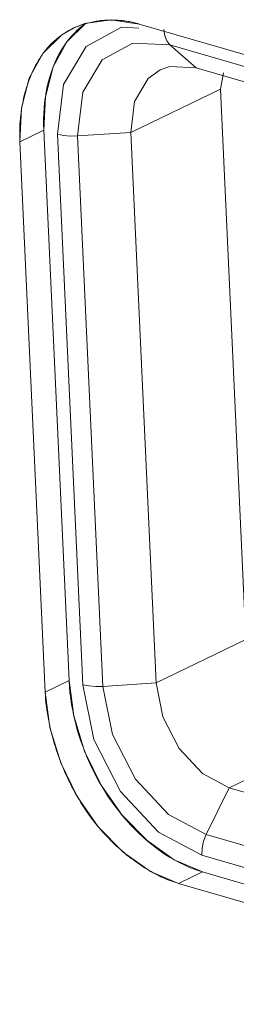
# Model space of a CAD drawing. Header units: millimetres. Extents: x 3925 to 5043, y -86 to 778.
# Tile 190 of 256: x 4842.834 to 4843.425, y 126.731 to 129.415. Entities that reach past the tile are written whole.
import ezdxf

# ---------------------------------------------------------------- set-up
doc = ezdxf.new("R2010")
doc.units = ezdxf.units.MM
doc.header["$LTSCALE"] = 46.255
for name, color, linetype in [('H30K-IO-LABEDXF_CONTINUOUS_LINE', 7, 'CONTINUOUS'), ('H30K-REAR-CODXF_CONTINUOUS_LINE', 7, 'CONTINUOUS'), ('LABEL-IO-H30DXF_CONTINUOUS_LINE', 7, 'CONTINUOUS')]:
    doc.layers.add(name, color=color, linetype=linetype)

msp = doc.modelspace()

# ---------------------------------------------------------------- linework, layer by layer
at = {"layer": 'H30K-IO-LABEDXF_CONTINUOUS_LINE', "color": 7, "linetype": 'Continuous', "lineweight": 0}
for p, q in [((4843.1598, 129.4027), (4846.1146, 128.5433)), ((4842.9034, 127.5814), (4842.8343, 129.0819)), ((4846.6322, 126.0814), (4843.2676, 127.06))]:
    msp.add_line(p, q, dxfattribs=at)
for points in [[(4842.9217, 129.3503), (4842.9251, 129.3537), (4842.9287, 129.3569), (4842.9323, 129.3601), (4842.936, 129.3632), (4842.9398, 129.3662), (4842.9436, 129.3691), (4842.9475, 129.3719), (4842.9515, 129.3747), (4842.9555, 129.3773), (4842.9596, 129.3799), (4842.9637, 129.3823), (4842.9679, 129.3847), (4842.9722, 129.387), (4842.9765, 129.3892), (4842.9808, 129.3913), (4842.9852, 129.3933), (4842.9897, 129.3952), (4842.9942, 129.397), (4842.9988, 129.3988), (4843.0034, 129.4004), (4843.008, 129.4019), (4843.0127, 129.4034)], [(4843.0127, 129.4034), (4843.0164, 129.4045), (4843.0201, 129.4055), (4843.0239, 129.4064), (4843.0277, 129.4073), (4843.0315, 129.4082), (4843.0353, 129.409), (4843.0392, 129.4097), (4843.043, 129.4104), (4843.0469, 129.411), (4843.0508, 129.4115), (4843.0547, 129.412), (4843.0587, 129.4124), (4843.0626, 129.4128), (4843.0666, 129.4131), (4843.0706, 129.4133), (4843.0745, 129.4135)], [(4843.0745, 129.4135), (4843.0765, 129.4135), (4843.0784, 129.4136), (4843.0803, 129.4136), (4843.0823, 129.4136), (4843.0842, 129.4136), (4843.0861, 129.4136), (4843.0881, 129.4136), (4843.09, 129.4136)], [(4843.09, 129.4136), (4843.0939, 129.4135), (4843.0977, 129.4133), (4843.1016, 129.4131), (4843.1054, 129.4128), (4843.1093, 129.4124), (4843.1132, 129.412), (4843.1171, 129.4116), (4843.121, 129.4111), (4843.1248, 129.4105), (4843.1287, 129.4099), (4843.1326, 129.4092), (4843.1365, 129.4084), (4843.1404, 129.4076), (4843.1443, 129.4068), (4843.1482, 129.4058), (4843.152, 129.4049), (4843.1559, 129.4038), (4843.1598, 129.4027)], [(4842.8806, 129.2956), (4842.8825, 129.2991), (4842.8846, 129.3025), (4842.8866, 129.3058), (4842.8887, 129.3092), (4842.8908, 129.3124), (4842.893, 129.3157), (4842.8952, 129.3188), (4842.8974, 129.322), (4842.8997, 129.325), (4842.902, 129.3281), (4842.9043, 129.331), (4842.9067, 129.334), (4842.9091, 129.3368), (4842.9116, 129.3396), (4842.914, 129.3424), (4842.9165, 129.3451), (4842.9191, 129.3477), (4842.9217, 129.3503)], [(4842.8343, 129.0819), (4842.834, 129.0901), (4842.8339, 129.0982), (4842.8339, 129.1063), (4842.834, 129.1144), (4842.8343, 129.1225), (4842.8347, 129.1305), (4842.8353, 129.1385), (4842.836, 129.1464), (4842.8368, 129.1543), (4842.8378, 129.1621), (4842.8389, 129.1699), (4842.8401, 129.1776), (4842.8415, 129.1853), (4842.843, 129.1928), (4842.8447, 129.2003), (4842.8464, 129.2078), (4842.8483, 129.2151), (4842.8504, 129.2224), (4842.8525, 129.2296), (4842.8548, 129.2367), (4842.8572, 129.2436), (4842.8597, 129.2505), (4842.8623, 129.2573), (4842.8651, 129.264), (4842.8679, 129.2706), (4842.8709, 129.277), (4842.874, 129.2833), (4842.8772, 129.2895), (4842.8806, 129.2956)], [(4843.0181, 127.2543), (4843.0124, 127.2627), (4843.0068, 127.2712), (4843.0012, 127.2799), (4842.9959, 127.2887), (4842.9906, 127.2977), (4842.9854, 127.3067), (4842.9804, 127.316), (4842.9756, 127.3253), (4842.9708, 127.3347), (4842.9662, 127.3442), (4842.9617, 127.3538), (4842.9574, 127.3635), (4842.9532, 127.3732), (4842.9492, 127.3831), (4842.9453, 127.3929), (4842.9416, 127.4029), (4842.938, 127.4128), (4842.9345, 127.4228), (4842.9313, 127.4329), (4842.9282, 127.4429), (4842.9253, 127.453), (4842.9225, 127.463), (4842.9199, 127.4731), (4842.9175, 127.4832), (4842.9152, 127.4932), (4842.9132, 127.5032), (4842.9113, 127.5132), (4842.9096, 127.5231), (4842.9081, 127.533), (4842.9067, 127.5428), (4842.9056, 127.5526), (4842.9047, 127.5623), (4842.9039, 127.5719), (4842.9034, 127.5814)], [(4843.1499, 127.12), (4843.144, 127.1242), (4843.1382, 127.1286), (4843.1324, 127.1331), (4843.1266, 127.1377), (4843.1209, 127.1424), (4843.1152, 127.1472), (4843.1096, 127.1521), (4843.104, 127.1571), (4843.0984, 127.1622), (4843.0929, 127.1673), (4843.0875, 127.1726), (4843.0821, 127.1779), (4843.0768, 127.1833), (4843.0715, 127.1889), (4843.0663, 127.1944), (4843.0611, 127.2001), (4843.056, 127.2058), (4843.051, 127.2117), (4843.0461, 127.2176), (4843.0412, 127.2235), (4843.0364, 127.2295), (4843.0317, 127.2356), (4843.0271, 127.2418), (4843.0226, 127.248), (4843.0181, 127.2543)], [(4843.2676, 127.06), (4843.2623, 127.0616), (4843.257, 127.0633), (4843.2517, 127.0651), (4843.2463, 127.0671), (4843.241, 127.0691), (4843.2356, 127.0713), (4843.2302, 127.0736), (4843.2248, 127.076), (4843.2194, 127.0785), (4843.2141, 127.0811), (4843.2087, 127.0838), (4843.2033, 127.0866), (4843.1979, 127.0895), (4843.1925, 127.0925), (4843.1871, 127.0956), (4843.1818, 127.0988), (4843.1764, 127.1021), (4843.1711, 127.1055), (4843.1657, 127.109), (4843.1604, 127.1125), (4843.1551, 127.1162), (4843.1499, 127.12)]]:
    msp.add_lwpolyline(points, dxfattribs=at)
at = {"layer": 'H30K-REAR-CODXF_CONTINUOUS_LINE', "color": 7, "linetype": 'Continuous', "lineweight": 0}
for p, q in [((4843.1113, 129.3938), (4843.1592, 129.3915)), ((4843.0594, 129.3055), (4843.1428, 129.351)), ((4843.1428, 129.351), (4843.2438, 129.3461)), ((4843.2353, 129.3567), (4843.2438, 129.3461)), ((4843.2438, 129.3461), (4843.3155, 129.2833)), ((4843.2438, 129.3461), (4846.1986, 128.4866)), ((4843.2176, 129.2777), (4843.2439, 129.2868)), ((4843.2439, 129.2868), (4843.3155, 129.2833)), ((4843.3155, 129.2833), (4846.2703, 128.4239)), ((4843.1849, 129.2546), (4843.2176, 129.2777)), ((4843.3901, 129.2695), (4843.382, 129.2255)), ((4842.9374, 129.1025), (4842.9538, 129.238)), ((4843.1371, 129.1075), (4843.382, 129.2255)), ((4843.382, 129.2255), (4843.451, 127.725)), ((4843.0065, 127.602), (4842.9374, 129.1025)), ((4842.9723, 129.0974), (4842.9919, 129.0977)), ((4842.9919, 129.0977), (4843.1371, 129.1075)), ((4843.0609, 127.5972), (4842.9919, 129.0977)), ((4843.2061, 127.607), (4843.1371, 129.1075)), ((4843.2061, 127.607), (4843.451, 127.725)), ((4843.0363, 127.4522), (4843.0065, 127.602)), ((4843.0414, 127.5969), (4843.0609, 127.5972)), ((4843.0609, 127.5972), (4843.2061, 127.607)), ((4843.087, 127.4666), (4843.0609, 127.5972)), ((4843.4058, 127.3212), (4843.6507, 127.4392)), ((4843.3429, 127.1936), (4843.4058, 127.3212)), ((4846.7704, 126.3426), (4843.4058, 127.3212)), ((4843.3429, 127.1936), (4843.2396, 127.2482)), ((4843.3308, 127.1377), (4843.213, 127.1996)), ((4843.3357, 127.1755), (4843.3429, 127.1936)), ((4846.7075, 126.215), (4843.3429, 127.1936)), ((4846.6954, 126.1591), (4843.3308, 127.1377))]:
    msp.add_line(p, q, dxfattribs=at)
for points in [[(4842.9538, 129.238), (4843.0149, 129.3412), (4843.1113, 129.3938)], [(4843.2272, 129.3881), (4843.2297, 129.371), (4843.2353, 129.3567)], [(4842.9919, 129.0977), (4843.0064, 129.2166), (4843.0594, 129.3055)], [(4843.1371, 129.1075), (4843.1474, 129.1916), (4843.1849, 129.2546)], [(4842.9374, 129.1025), (4842.9538, 129.099), (4842.9723, 129.0974)], [(4843.0065, 127.602), (4843.0228, 127.5985), (4843.0414, 127.5969)], [(4843.269, 127.4277), (4843.2246, 127.5145), (4843.2061, 127.607)], [(4843.2396, 127.2482), (4843.1497, 127.344), (4843.087, 127.4666)], [(4843.213, 127.1996), (4843.1088, 127.3104), (4843.0363, 127.4522)], [(4843.4058, 127.3212), (4843.3326, 127.3598), (4843.269, 127.4277)], [(4843.3308, 127.1377), (4843.3316, 127.1565), (4843.3357, 127.1755)]]:
    msp.add_lwpolyline(points, dxfattribs=at)
at = {"layer": 'LABEL-IO-H30DXF_CONTINUOUS_LINE', "color": 7, "linetype": 'Continuous', "lineweight": 0}
for p, q in [((4842.9628, 129.3541), (4843.0143, 129.4049)), ((4842.9812, 129.3925), (4843.0121, 129.4046)), ((4843.1598, 129.4028), (4846.1146, 128.5434)), ((4842.8996, 129.1135), (4842.8343, 129.082)), ((4842.9687, 127.613), (4842.8996, 129.1135)), ((4842.9687, 127.613), (4842.8996, 129.1135)), ((4842.9034, 127.5815), (4842.8343, 129.082)), ((4842.9687, 127.613), (4842.9034, 127.5815)), ((4843.3329, 127.0916), (4843.2676, 127.0601)), ((4846.6975, 126.1129), (4843.3329, 127.0916)), ((4846.6975, 126.1129), (4843.3329, 127.0916)), ((4846.6322, 126.0815), (4843.2676, 127.0601))]:
    msp.add_line(p, q, dxfattribs=at)
for points in [[(4842.8343, 129.082), (4842.8386, 129.1732), (4842.86, 129.2548), (4842.8975, 129.3227), (4842.949, 129.3735), (4842.9812, 129.3925)], [(4842.9908, 129.3856), (4842.9941, 129.3886), (4842.9983, 129.3924), (4843.0017, 129.3952), (4843.006, 129.3987), (4843.0095, 129.4014), (4843.0141, 129.4048)], [(4843.0121, 129.4046), (4843.0835, 129.4146), (4843.1598, 129.4028)], [(4842.9627, 129.354), (4842.9669, 129.3595), (4842.9713, 129.3649), (4842.9757, 129.3701), (4842.9804, 129.3751), (4842.9851, 129.38), (4842.9908, 129.3856)], [(4842.8996, 129.1135), (4842.904, 129.2047), (4842.9254, 129.2862), (4842.9628, 129.3541)], [(4842.9252, 129.2858), (4842.93, 129.2974), (4842.9357, 129.3097), (4842.9419, 129.3216), (4842.9479, 129.332), (4842.9549, 129.343), (4842.9627, 129.354)], [(4842.9039, 129.2042), (4842.9061, 129.2177), (4842.909, 129.2322), (4842.9124, 129.2463), (4842.9159, 129.2589), (4842.9203, 129.2724), (4842.9252, 129.2858)], [(4842.8996, 129.1135), (4842.8992, 129.1281), (4842.8991, 129.144), (4842.8995, 129.1584), (4842.9005, 129.1739), (4842.9019, 129.1892), (4842.9039, 129.2042)], [(4843.056, 127.3285), (4843.0112, 127.4203), (4842.9816, 127.5168), (4842.9687, 127.613)], [(4842.9817, 127.5164), (4842.9786, 127.5315), (4842.9756, 127.5481), (4842.9731, 127.5646), (4842.9711, 127.581), (4842.9697, 127.5959), (4842.9687, 127.613)], [(4843.2676, 127.0601), (4843.1904, 127.093), (4843.116, 127.1453), (4843.0483, 127.2145), (4842.9907, 127.2971), (4842.9459, 127.3889), (4842.9163, 127.4853), (4842.9034, 127.5815)], [(4843.0114, 127.4198), (4843.0058, 127.4346), (4843, 127.451), (4842.9947, 127.4675), (4842.9902, 127.4826), (4842.9858, 127.4992), (4842.9817, 127.5164)], [(4843.0561, 127.3283), (4843.0483, 127.3421), (4843.04, 127.3575), (4843.0321, 127.3731), (4843.0253, 127.3875), (4843.0182, 127.4035), (4843.0114, 127.4198)], [(4843.3329, 127.0916), (4843.2557, 127.1245), (4843.1813, 127.1768), (4843.1137, 127.246), (4843.056, 127.3285)], [(4843.1138, 127.2458), (4843.1041, 127.2579), (4843.0937, 127.2715), (4843.0836, 127.2855), (4843.0748, 127.2985), (4843.0654, 127.3131), (4843.0561, 127.3283)], [(4843.1817, 127.1765), (4843.1707, 127.1862), (4843.1587, 127.1973), (4843.147, 127.209), (4843.1365, 127.2199), (4843.1253, 127.2324), (4843.1138, 127.2458)], [(4843.256, 127.1242), (4843.2442, 127.1312), (4843.2312, 127.1393), (4843.2184, 127.148), (4843.2069, 127.1563), (4843.1944, 127.166), (4843.1817, 127.1765)], [(4843.3329, 127.0916), (4843.3208, 127.0953), (4843.3076, 127.1001), (4843.2955, 127.1049), (4843.2823, 127.1107), (4843.2691, 127.1172), (4843.256, 127.1242)]]:
    msp.add_lwpolyline(points, dxfattribs=at)

doc.saveas('drawing.dxf')
